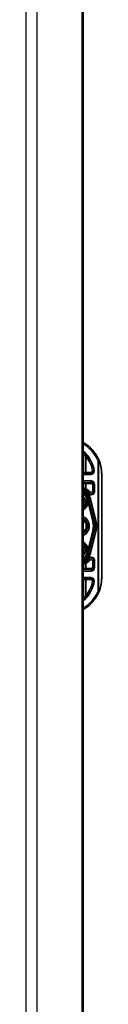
# Model space of a CAD drawing. Header units: inches. Extents: x 10 to 197, y 9 to 109.
# Tile 105 of 111: x 96.56 to 97.65, y 49.05 to 63.15. Entities that reach past the tile are written whole.
import ezdxf

# ---------------------------------------------------------------- set-up
doc = ezdxf.new("R2010")
doc.units = ezdxf.units.IN
doc.header["$MEASUREMENT"] = 0
doc.layers.add('Visible Edges(ANSI)', color=7, linetype='Continuous', lineweight=25)
doc.layers.add('Visible Tangent Edges(ANSI)', color=7, linetype='Continuous', lineweight=25)

msp = doc.modelspace()

# ---------------------------------------------------------------- linework, layer by layer
at = {"layer": 'Visible Edges(ANSI)'}
for p, q in [((96.556, 77.085), (96.556, 17.604)), ((97.356, 77.085), (97.356, 17.604)), ((97.374, 74.487), (97.374, 48.331)), ((97.488, 56.643), (97.374, 56.643)), ((97.645, 55.145), (97.645, 56.645)), ((97.374, 56.525), (97.488, 56.525)), ((97.527, 56.486), (97.527, 56.396)), ((97.433, 56.318), (97.432, 56.319)), ((97.45, 56.278), (97.453, 56.265)), ((97.454, 56.264), (97.455, 56.26)), ((97.557, 55.955), (97.474, 56.284)), ((97.476, 56.284), (97.558, 55.954)), ((97.455, 56.26), (97.533, 55.949)), ((97.533, 55.841), (97.455, 55.53)), ((97.474, 55.506), (97.557, 55.835)), ((97.558, 55.836), (97.476, 55.506)), ((97.433, 55.472), (97.432, 55.471)), ((97.452, 55.52), (97.45, 55.512)), ((97.455, 55.53), (97.453, 55.523)), ((97.527, 55.394), (97.527, 55.304)), ((97.488, 55.265), (97.374, 55.265)), ((97.374, 55.147), (97.488, 55.147))]:
    msp.add_line(p, q, dxfattribs=at)
at = {"layer": 'Visible Edges(ANSI)', "flags": 128}
for points in [[(97.527, 56.679), (97.527, 56.679), (97.527, 56.679), (97.527, 56.679), (97.527, 56.679), (97.526, 56.679), (97.526, 56.679), (97.525, 56.679), (97.525, 56.679), (97.524, 56.679), (97.523, 56.679), (97.522, 56.679), (97.521, 56.679), (97.52, 56.679), (97.519, 56.679), (97.518, 56.679), (97.517, 56.679), (97.516, 56.679), (97.515, 56.679), (97.514, 56.679), (97.513, 56.679), (97.511, 56.679), (97.51, 56.679), (97.509, 56.679), (97.507, 56.679)], [(97.537, 56.679), (97.536, 56.679), (97.536, 56.679), (97.535, 56.679), (97.535, 56.679), (97.534, 56.679), (97.533, 56.679), (97.533, 56.679), (97.532, 56.679), (97.532, 56.679), (97.531, 56.679), (97.531, 56.679), (97.53, 56.679), (97.53, 56.679), (97.529, 56.679), (97.529, 56.679), (97.529, 56.679), (97.528, 56.679), (97.528, 56.679), (97.528, 56.679), (97.528, 56.679), (97.527, 56.679), (97.527, 56.679), (97.527, 56.679), (97.527, 56.679)], [(97.433, 55.472), (97.433, 55.472), (97.433, 55.472), (97.433, 55.472), (97.433, 55.472), (97.433, 55.472), (97.433, 55.472), (97.433, 55.472), (97.432, 55.472), (97.432, 55.472), (97.432, 55.472), (97.432, 55.472), (97.432, 55.472), (97.432, 55.472), (97.432, 55.472), (97.432, 55.471), (97.432, 55.471), (97.432, 55.471), (97.432, 55.471), (97.432, 55.471), (97.432, 55.471), (97.432, 55.471), (97.432, 55.471), (97.432, 55.471), (97.432, 55.471)], [(97.433, 55.472), (97.433, 55.472), (97.433, 55.472), (97.433, 55.472), (97.433, 55.472), (97.433, 55.472), (97.433, 55.472), (97.433, 55.472), (97.433, 55.472), (97.433, 55.472), (97.433, 55.472), (97.433, 55.472), (97.433, 55.472), (97.433, 55.472), (97.433, 55.472), (97.433, 55.472), (97.433, 55.472), (97.433, 55.472), (97.433, 55.472), (97.433, 55.472), (97.433, 55.472), (97.433, 55.472), (97.433, 55.472), (97.433, 55.472), (97.433, 55.472)], [(97.454, 55.53), (97.454, 55.53), (97.454, 55.53), (97.454, 55.529), (97.454, 55.529), (97.454, 55.528), (97.454, 55.528), (97.454, 55.527), (97.454, 55.527), (97.454, 55.526), (97.454, 55.526), (97.454, 55.526), (97.453, 55.525), (97.453, 55.525), (97.453, 55.524), (97.453, 55.524), (97.453, 55.523), (97.453, 55.523), (97.453, 55.523), (97.453, 55.522), (97.453, 55.522), (97.453, 55.521), (97.453, 55.521), (97.452, 55.521), (97.452, 55.52)], [(97.507, 55.111), (97.509, 55.111), (97.51, 55.111), (97.511, 55.111), (97.513, 55.111), (97.514, 55.111), (97.515, 55.111), (97.516, 55.111), (97.517, 55.111), (97.518, 55.111), (97.519, 55.111), (97.52, 55.111), (97.521, 55.111), (97.522, 55.111), (97.523, 55.111), (97.524, 55.111), (97.525, 55.111), (97.525, 55.111), (97.526, 55.111), (97.526, 55.111), (97.527, 55.111), (97.527, 55.111), (97.527, 55.111), (97.527, 55.111), (97.527, 55.111)], [(97.537, 55.111), (97.536, 55.111), (97.536, 55.111), (97.535, 55.111), (97.535, 55.111), (97.534, 55.111), (97.533, 55.111), (97.533, 55.111), (97.532, 55.111), (97.532, 55.111), (97.531, 55.111), (97.531, 55.111), (97.53, 55.111), (97.53, 55.111), (97.529, 55.111), (97.529, 55.111), (97.529, 55.111), (97.528, 55.111), (97.528, 55.111), (97.528, 55.111), (97.528, 55.111), (97.527, 55.111), (97.527, 55.111), (97.527, 55.111), (97.527, 55.111)]]:
    msp.add_lwpolyline(points, dxfattribs=at)
at = {"layer": 'Visible Edges(ANSI)'}
for centre, radius, start, end in [((97.145, 56.645), 0.5, 23.4439, 62.7515), ((97.145, 56.645), 0.383, 5.0431, 53.3352), ((97.145, 56.645), 0.5, 0, 23.4439), ((97.488, 56.682), 0.0394, 270, 354.6062), ((97.319, 56.245), 0.187, 41.8969, 72.9251), ((97.488, 56.486), 0.0394, 0, 90), ((97.319, 56.245), 0.162, 13.9709, 70.1174), ((97.319, 56.245), 0.16, 14.224, 69.8574), ((97.319, 56.245), 0.135, 33.2602, 65.9557), ((97.319, 56.245), 0.089, 308.1074, 51.8926), ((97.432, 56.318), 0.0011, 33.219, 43.4907), ((97.319, 56.245), 0.135, 14.224, 32.8705), ((97.403, 56.253), 0.0514, 12.949, 14.1876), ((97.488, 56.396), 0.0394, 221.8969, 0), ((97.319, 56.245), 0.128, 295.3153, 1.3228), ((97.319, 55.895), 0.144, 292.4702, 67.5298), ((97.319, 55.895), 0.11, 299.8843, 60.1157), ((97.319, 55.895), 0.1, 303.1682, 56.8318), ((97.319, 55.895), 0.221, 345.776, 14.224), ((97.319, 55.895), 0.246, 345.776, 14.224), ((97.319, 55.895), 0.246, 346.0291, 13.9709), ((97.319, 55.545), 0.128, 358.9756, 64.6847), ((97.319, 55.545), 0.089, 308.1074, 51.8926), ((97.319, 55.545), 0.161, 289.8826, 346.0291), ((97.319, 55.545), 0.16, 290.1426, 345.776), ((97.319, 55.545), 0.135, 294.0443, 326.7398), ((97.319, 55.545), 0.187, 287.0749, 318.1031), ((97.319, 55.545), 0.135, 327.2981, 345.776), ((97.488, 55.394), 0.0394, 0, 138.1031), ((97.488, 55.304), 0.0394, 270, 0), ((97.488, 55.108), 0.0394, 5.3938, 90), ((97.145, 55.145), 0.5, 336.5561, 0), ((97.145, 55.145), 0.383, 306.6648, 354.9569), ((97.145, 55.145), 0.5, 297.2485, 336.5561)]:
    msp.add_arc(centre, radius, start, end, dxfattribs=at)
at = {"layer": 'Visible Tangent Edges(ANSI)'}
for p, q in [((96.717, 17.604), (96.717, 77.085)), ((97.404, 56.897), (97.404, 56.663)), ((97.433, 56.898), (97.419, 56.885)), ((97.419, 56.663), (97.419, 56.885)), ((97.586, 56.836), (97.604, 56.844)), ((97.586, 56.836), (97.586, 54.954)), ((97.6, 56.836), (97.586, 56.836)), ((97.6, 54.954), (97.6, 56.836)), ((97.404, 56.663), (97.374, 56.663)), ((97.374, 56.633), (97.488, 56.633)), ((97.419, 56.663), (97.404, 56.663)), ((97.419, 56.643), (97.419, 56.663)), ((97.488, 56.663), (97.419, 56.663)), ((97.488, 56.643), (97.488, 56.663)), ((97.488, 56.633), (97.488, 56.643)), ((97.645, 56.645), (97.64, 56.645)), ((97.64, 56.645), (97.64, 55.145)), ((97.488, 56.541), (97.374, 56.541)), ((97.374, 56.505), (97.404, 56.505)), ((97.404, 56.505), (97.404, 56.432)), ((97.404, 56.505), (97.419, 56.505)), ((97.419, 56.426), (97.409, 56.409)), ((97.419, 56.505), (97.419, 56.525)), ((97.419, 56.426), (97.419, 56.505)), ((97.419, 56.505), (97.488, 56.505)), ((97.488, 56.541), (97.488, 56.525)), ((97.488, 56.505), (97.488, 56.525)), ((97.508, 56.486), (97.527, 56.486)), ((97.508, 56.486), (97.508, 56.396)), ((97.543, 56.486), (97.527, 56.486)), ((97.543, 56.396), (97.543, 56.486)), ((97.42, 56.313), (97.417, 56.312)), ((97.417, 56.312), (97.42, 56.312)), ((97.417, 56.312), (97.427, 56.272)), ((97.43, 56.273), (97.42, 56.312)), ((97.43, 56.273), (97.427, 56.272)), ((97.43, 56.273), (97.442, 56.276)), ((97.432, 56.319), (97.431, 56.319)), ((97.432, 56.319), (97.432, 56.319)), ((97.432, 56.318), (97.432, 56.318)), ((97.443, 56.276), (97.432, 56.318)), ((97.432, 56.318), (97.432, 56.318)), ((97.433, 56.318), (97.432, 56.318)), ((97.432, 56.318), (97.442, 56.276)), ((97.442, 56.276), (97.443, 56.276)), ((97.447, 56.359), (97.459, 56.37)), ((97.45, 56.278), (97.455, 56.279)), ((97.45, 56.278), (97.45, 56.278)), ((97.45, 56.278), (97.453, 56.265)), ((97.453, 56.265), (97.453, 56.265)), ((97.454, 56.262), (97.454, 56.262)), ((97.538, 55.95), (97.455, 56.279)), ((97.473, 56.383), (97.459, 56.37)), ((97.474, 56.284), (97.47, 56.283)), ((97.47, 56.283), (97.554, 55.954)), ((97.474, 56.284), (97.476, 56.284)), ((97.484, 56.286), (97.476, 56.284)), ((97.566, 55.956), (97.484, 56.286)), ((97.508, 56.396), (97.527, 56.396)), ((97.543, 56.396), (97.527, 56.396)), ((97.444, 56.213), (97.448, 56.212)), ((97.448, 56.256), (97.448, 56.256)), ((97.448, 56.248), (97.448, 56.248)), ((97.448, 56.212), (97.515, 55.945)), ((97.521, 55.946), (97.452, 56.22)), ((97.454, 56.26), (97.454, 56.26)), ((97.454, 56.26), (97.455, 56.26)), ((97.454, 56.26), (97.533, 55.949)), ((97.515, 55.845), (97.448, 55.578)), ((97.452, 55.571), (97.521, 55.844)), ((97.533, 55.841), (97.454, 55.531)), ((97.455, 55.511), (97.538, 55.84)), ((97.521, 55.946), (97.515, 55.945)), ((97.521, 55.844), (97.515, 55.845)), ((97.521, 55.946), (97.533, 55.949)), ((97.521, 55.844), (97.533, 55.841)), ((97.533, 55.949), (97.538, 55.95)), ((97.533, 55.949), (97.533, 55.949)), ((97.533, 55.841), (97.533, 55.841)), ((97.533, 55.841), (97.538, 55.84)), ((97.557, 55.955), (97.554, 55.954)), ((97.558, 55.954), (97.566, 55.956)), ((97.558, 55.954), (97.558, 55.954)), ((97.554, 55.836), (97.47, 55.507)), ((97.484, 55.504), (97.566, 55.834)), ((97.557, 55.835), (97.554, 55.836)), ((97.558, 55.836), (97.566, 55.834)), ((97.558, 55.836), (97.558, 55.836)), ((97.444, 55.577), (97.448, 55.578)), ((97.427, 55.518), (97.417, 55.478)), ((97.42, 55.478), (97.417, 55.478)), ((97.417, 55.478), (97.42, 55.477)), ((97.42, 55.478), (97.43, 55.517)), ((97.43, 55.517), (97.427, 55.518)), ((97.43, 55.517), (97.442, 55.514)), ((97.431, 55.471), (97.432, 55.471)), ((97.432, 55.472), (97.443, 55.514)), ((97.442, 55.514), (97.432, 55.472)), ((97.432, 55.472), (97.432, 55.472)), ((97.432, 55.472), (97.432, 55.472)), ((97.432, 55.471), (97.432, 55.471)), ((97.442, 55.514), (97.443, 55.514)), ((97.448, 55.543), (97.447, 55.543)), ((97.459, 55.42), (97.447, 55.431)), ((97.448, 55.534), (97.448, 55.534)), ((97.455, 55.511), (97.45, 55.512)), ((97.454, 55.53), (97.454, 55.531)), ((97.455, 55.53), (97.454, 55.53)), ((97.459, 55.42), (97.473, 55.407)), ((97.47, 55.507), (97.474, 55.506)), ((97.476, 55.506), (97.474, 55.507)), ((97.476, 55.506), (97.484, 55.504)), ((97.404, 55.285), (97.374, 55.285)), ((97.404, 55.358), (97.404, 55.285)), ((97.419, 55.285), (97.404, 55.285)), ((97.409, 55.381), (97.419, 55.364)), ((97.419, 55.285), (97.419, 55.364)), ((97.419, 55.285), (97.419, 55.265)), ((97.488, 55.285), (97.419, 55.285)), ((97.488, 55.285), (97.488, 55.265)), ((97.527, 55.394), (97.508, 55.394)), ((97.508, 55.394), (97.508, 55.304)), ((97.508, 55.304), (97.527, 55.304)), ((97.527, 55.394), (97.543, 55.394)), ((97.543, 55.304), (97.527, 55.304)), ((97.543, 55.304), (97.543, 55.394)), ((97.374, 55.249), (97.488, 55.249)), ((97.488, 55.157), (97.374, 55.157)), ((97.419, 55.127), (97.419, 55.147)), ((97.488, 55.249), (97.488, 55.265)), ((97.488, 55.157), (97.488, 55.147)), ((97.488, 55.127), (97.488, 55.147)), ((97.645, 55.145), (97.64, 55.145)), ((97.374, 55.127), (97.404, 55.127)), ((97.404, 55.127), (97.419, 55.127)), ((97.404, 55.127), (97.404, 54.893)), ((97.419, 55.127), (97.488, 55.127)), ((97.419, 54.905), (97.419, 55.127)), ((97.419, 54.905), (97.433, 54.892)), ((97.586, 54.954), (97.6, 54.954)), ((97.604, 54.946), (97.586, 54.954))]:
    msp.add_line(p, q, dxfattribs=at)
at = {"layer": 'Visible Tangent Edges(ANSI)', "flags": 128}
for points in [[(97.404, 56.897), (97.404, 56.897), (97.405, 56.896), (97.405, 56.896), (97.406, 56.895), (97.407, 56.895), (97.407, 56.894), (97.408, 56.894), (97.409, 56.893), (97.409, 56.893), (97.41, 56.892), (97.411, 56.892), (97.411, 56.891), (97.412, 56.891), (97.412, 56.89), (97.413, 56.89), (97.414, 56.889), (97.414, 56.889), (97.415, 56.888), (97.415, 56.888), (97.416, 56.887), (97.417, 56.887), (97.417, 56.886), (97.418, 56.886), (97.419, 56.885)], [(97.419, 56.426), (97.418, 56.427), (97.417, 56.427), (97.417, 56.427), (97.416, 56.427), (97.415, 56.428), (97.415, 56.428), (97.414, 56.428), (97.414, 56.428), (97.413, 56.429), (97.412, 56.429), (97.412, 56.429), (97.411, 56.429), (97.41, 56.43), (97.41, 56.43), (97.409, 56.43), (97.409, 56.43), (97.408, 56.43), (97.407, 56.431), (97.407, 56.431), (97.406, 56.431), (97.405, 56.431), (97.405, 56.432), (97.404, 56.432), (97.404, 56.432)], [(97.431, 56.319), (97.431, 56.318), (97.43, 56.318), (97.43, 56.318), (97.429, 56.318), (97.429, 56.317), (97.428, 56.317), (97.428, 56.317), (97.427, 56.317), (97.427, 56.317), (97.426, 56.316), (97.426, 56.316), (97.426, 56.316), (97.425, 56.316), (97.425, 56.316), (97.424, 56.315), (97.424, 56.315), (97.423, 56.315), (97.423, 56.315), (97.422, 56.314), (97.422, 56.314), (97.421, 56.314), (97.421, 56.314), (97.42, 56.314), (97.42, 56.313)], [(97.42, 56.312), (97.42, 56.313), (97.421, 56.313), (97.421, 56.313), (97.422, 56.313), (97.422, 56.313), (97.423, 56.314), (97.423, 56.314), (97.424, 56.314), (97.424, 56.314), (97.425, 56.315), (97.425, 56.315), (97.426, 56.315), (97.426, 56.315), (97.427, 56.315), (97.427, 56.316), (97.428, 56.316), (97.428, 56.316), (97.429, 56.316), (97.429, 56.317), (97.43, 56.317), (97.43, 56.317), (97.431, 56.317), (97.431, 56.317), (97.432, 56.318)], [(97.431, 56.319), (97.431, 56.319), (97.432, 56.319), (97.432, 56.319), (97.432, 56.319), (97.432, 56.318), (97.432, 56.318), (97.432, 56.318), (97.432, 56.318), (97.432, 56.318), (97.432, 56.318), (97.432, 56.318), (97.432, 56.318), (97.432, 56.318), (97.432, 56.318), (97.432, 56.318), (97.432, 56.318), (97.432, 56.318), (97.432, 56.318), (97.432, 56.318), (97.432, 56.318), (97.432, 56.318), (97.432, 56.318), (97.432, 56.318), (97.432, 56.318)], [(97.432, 56.318), (97.432, 56.318), (97.432, 56.318), (97.432, 56.318), (97.432, 56.318), (97.432, 56.318), (97.432, 56.318), (97.432, 56.318), (97.432, 56.318), (97.432, 56.318), (97.432, 56.318), (97.432, 56.318), (97.432, 56.319), (97.432, 56.319), (97.432, 56.319), (97.432, 56.319), (97.432, 56.319), (97.432, 56.319), (97.432, 56.319), (97.432, 56.319), (97.432, 56.319), (97.432, 56.319), (97.432, 56.319), (97.432, 56.319), (97.432, 56.319)], [(97.432, 56.319), (97.432, 56.319), (97.432, 56.319), (97.432, 56.319), (97.432, 56.319), (97.432, 56.319), (97.432, 56.319), (97.432, 56.319), (97.432, 56.319), (97.432, 56.319), (97.432, 56.319), (97.432, 56.319), (97.432, 56.318), (97.432, 56.318), (97.432, 56.318), (97.432, 56.318), (97.432, 56.318), (97.432, 56.318), (97.432, 56.318), (97.432, 56.318), (97.432, 56.318), (97.432, 56.318), (97.432, 56.318), (97.432, 56.318), (97.432, 56.318)], [(97.433, 56.318), (97.432, 56.318), (97.432, 56.318), (97.432, 56.318), (97.432, 56.318), (97.432, 56.319), (97.432, 56.319), (97.432, 56.319), (97.432, 56.319), (97.432, 56.319), (97.432, 56.319), (97.432, 56.319), (97.432, 56.319), (97.432, 56.319), (97.432, 56.319), (97.432, 56.319), (97.432, 56.319), (97.432, 56.319), (97.432, 56.319), (97.432, 56.319), (97.432, 56.319), (97.432, 56.319), (97.432, 56.319), (97.432, 56.319), (97.432, 56.319)], [(97.432, 56.319), (97.432, 56.319), (97.432, 56.319), (97.432, 56.319), (97.432, 56.319), (97.432, 56.319), (97.432, 56.319), (97.432, 56.319), (97.432, 56.319), (97.432, 56.319), (97.432, 56.319), (97.432, 56.318), (97.432, 56.318), (97.432, 56.318), (97.432, 56.318), (97.432, 56.318), (97.432, 56.318), (97.432, 56.318), (97.432, 56.318), (97.432, 56.318), (97.432, 56.318), (97.432, 56.318), (97.432, 56.318), (97.432, 56.318), (97.432, 56.318)], [(97.432, 56.318), (97.432, 56.318), (97.432, 56.318), (97.432, 56.318), (97.432, 56.318), (97.432, 56.318), (97.432, 56.318), (97.432, 56.318), (97.432, 56.318), (97.432, 56.318), (97.432, 56.318), (97.432, 56.318), (97.432, 56.318), (97.432, 56.318), (97.432, 56.318), (97.432, 56.318), (97.432, 56.318), (97.432, 56.318), (97.432, 56.318), (97.432, 56.318), (97.432, 56.318), (97.432, 56.318), (97.432, 56.318), (97.432, 56.318), (97.432, 56.318)], [(97.432, 56.318), (97.432, 56.318), (97.432, 56.318), (97.432, 56.318), (97.432, 56.318), (97.432, 56.318), (97.432, 56.318), (97.432, 56.318), (97.432, 56.318), (97.432, 56.318), (97.432, 56.318), (97.432, 56.318), (97.432, 56.318), (97.432, 56.318), (97.432, 56.318), (97.432, 56.318), (97.432, 56.318), (97.432, 56.318), (97.432, 56.318), (97.432, 56.318), (97.432, 56.318), (97.432, 56.318), (97.432, 56.318), (97.432, 56.318), (97.432, 56.318)], [(97.448, 56.256), (97.448, 56.257), (97.448, 56.259), (97.448, 56.26), (97.448, 56.261), (97.448, 56.262), (97.448, 56.264), (97.448, 56.265), (97.448, 56.266), (97.448, 56.267), (97.448, 56.269), (97.448, 56.27), (97.448, 56.271), (97.448, 56.272), (97.449, 56.273), (97.45, 56.272), (97.45, 56.271), (97.451, 56.27), (97.451, 56.269), (97.452, 56.268), (97.452, 56.266), (97.452, 56.265), (97.453, 56.264), (97.453, 56.263), (97.454, 56.262)], [(97.454, 56.262), (97.453, 56.263), (97.453, 56.264), (97.453, 56.265), (97.452, 56.267), (97.452, 56.268), (97.451, 56.269), (97.451, 56.27), (97.45, 56.271), (97.45, 56.272), (97.449, 56.273), (97.448, 56.272), (97.448, 56.271), (97.448, 56.27), (97.448, 56.269), (97.448, 56.267), (97.448, 56.266), (97.448, 56.265), (97.448, 56.264), (97.448, 56.262), (97.448, 56.261), (97.448, 56.26), (97.448, 56.259), (97.448, 56.257), (97.448, 56.256)], [(97.453, 56.265), (97.453, 56.265), (97.453, 56.265), (97.453, 56.265), (97.453, 56.264), (97.453, 56.264), (97.453, 56.264), (97.454, 56.264), (97.454, 56.263), (97.454, 56.263), (97.454, 56.263), (97.454, 56.263), (97.454, 56.262), (97.454, 56.262), (97.454, 56.262), (97.454, 56.262), (97.454, 56.262), (97.454, 56.261), (97.454, 56.261), (97.454, 56.261), (97.454, 56.261), (97.454, 56.26), (97.454, 56.26), (97.454, 56.26), (97.454, 56.26)], [(97.454, 56.26), (97.454, 56.26), (97.454, 56.26), (97.454, 56.26), (97.454, 56.26), (97.454, 56.261), (97.454, 56.261), (97.454, 56.261), (97.454, 56.261), (97.454, 56.261), (97.454, 56.262), (97.454, 56.262), (97.454, 56.262), (97.454, 56.262), (97.454, 56.262), (97.454, 56.263), (97.454, 56.263), (97.454, 56.263), (97.454, 56.263), (97.454, 56.263), (97.454, 56.264), (97.454, 56.264), (97.454, 56.264), (97.454, 56.264), (97.454, 56.264)], [(97.454, 56.262), (97.454, 56.262), (97.454, 56.262), (97.454, 56.261), (97.454, 56.261), (97.454, 56.261), (97.454, 56.261), (97.454, 56.261), (97.454, 56.261), (97.454, 56.261), (97.454, 56.261), (97.454, 56.261), (97.454, 56.261), (97.454, 56.261), (97.454, 56.26), (97.454, 56.26), (97.454, 56.26), (97.454, 56.26), (97.454, 56.26), (97.454, 56.26), (97.454, 56.26), (97.454, 56.26), (97.454, 56.26), (97.454, 56.26), (97.454, 56.26)], [(97.454, 56.26), (97.454, 56.26), (97.454, 56.26), (97.454, 56.26), (97.454, 56.26), (97.454, 56.26), (97.454, 56.26), (97.454, 56.26), (97.454, 56.26), (97.454, 56.26), (97.454, 56.26), (97.454, 56.261), (97.454, 56.261), (97.454, 56.261), (97.454, 56.261), (97.454, 56.261), (97.454, 56.261), (97.454, 56.261), (97.454, 56.261), (97.454, 56.261), (97.454, 56.261), (97.454, 56.261), (97.454, 56.262), (97.454, 56.262), (97.454, 56.262)], [(97.454, 56.262), (97.454, 56.262), (97.454, 56.262), (97.454, 56.261), (97.454, 56.261), (97.454, 56.261), (97.454, 56.261), (97.454, 56.261), (97.454, 56.261), (97.454, 56.261), (97.454, 56.261), (97.454, 56.261), (97.454, 56.261), (97.454, 56.261), (97.454, 56.26), (97.454, 56.26), (97.454, 56.26), (97.454, 56.26), (97.454, 56.26), (97.454, 56.26), (97.454, 56.26), (97.454, 56.26), (97.454, 56.26), (97.454, 56.26), (97.454, 56.26)], [(97.448, 56.248), (97.448, 56.248), (97.448, 56.249), (97.448, 56.249), (97.448, 56.249), (97.448, 56.25), (97.448, 56.25), (97.448, 56.25), (97.448, 56.251), (97.448, 56.251), (97.448, 56.251), (97.448, 56.252), (97.448, 56.252), (97.448, 56.252), (97.448, 56.253), (97.448, 56.253), (97.448, 56.253), (97.448, 56.254), (97.448, 56.254), (97.448, 56.254), (97.448, 56.255), (97.448, 56.255), (97.448, 56.255), (97.448, 56.256), (97.448, 56.256)], [(97.448, 56.256), (97.448, 56.256), (97.448, 56.255), (97.448, 56.255), (97.448, 56.255), (97.448, 56.254), (97.448, 56.254), (97.448, 56.254), (97.448, 56.253), (97.448, 56.253), (97.448, 56.253), (97.448, 56.252), (97.448, 56.252), (97.448, 56.252), (97.448, 56.251), (97.448, 56.251), (97.448, 56.251), (97.448, 56.25), (97.448, 56.25), (97.448, 56.25), (97.448, 56.249), (97.448, 56.249), (97.448, 56.249), (97.448, 56.248), (97.448, 56.248)], [(97.448, 56.212), (97.448, 56.212), (97.448, 56.213), (97.448, 56.213), (97.448, 56.213), (97.449, 56.214), (97.449, 56.214), (97.449, 56.214), (97.449, 56.215), (97.449, 56.215), (97.45, 56.215), (97.45, 56.216), (97.45, 56.216), (97.45, 56.216), (97.45, 56.217), (97.451, 56.217), (97.451, 56.217), (97.451, 56.217), (97.451, 56.218), (97.451, 56.218), (97.451, 56.218), (97.452, 56.219), (97.452, 56.219), (97.452, 56.219), (97.452, 56.22)], [(97.452, 55.571), (97.452, 55.571), (97.452, 55.571), (97.452, 55.571), (97.451, 55.572), (97.451, 55.572), (97.451, 55.572), (97.451, 55.573), (97.451, 55.573), (97.451, 55.573), (97.45, 55.573), (97.45, 55.574), (97.45, 55.574), (97.45, 55.574), (97.45, 55.575), (97.449, 55.575), (97.449, 55.575), (97.449, 55.576), (97.449, 55.576), (97.449, 55.576), (97.448, 55.577), (97.448, 55.577), (97.448, 55.577), (97.448, 55.578), (97.448, 55.578)], [(97.432, 55.472), (97.431, 55.473), (97.431, 55.473), (97.43, 55.473), (97.43, 55.473), (97.429, 55.473), (97.429, 55.474), (97.428, 55.474), (97.428, 55.474), (97.427, 55.474), (97.427, 55.475), (97.426, 55.475), (97.426, 55.475), (97.425, 55.475), (97.425, 55.475), (97.424, 55.476), (97.424, 55.476), (97.423, 55.476), (97.423, 55.476), (97.422, 55.477), (97.422, 55.477), (97.421, 55.477), (97.421, 55.477), (97.42, 55.477), (97.42, 55.478)], [(97.42, 55.477), (97.42, 55.477), (97.421, 55.476), (97.421, 55.476), (97.422, 55.476), (97.422, 55.476), (97.423, 55.475), (97.423, 55.475), (97.424, 55.475), (97.424, 55.475), (97.425, 55.475), (97.425, 55.474), (97.426, 55.474), (97.426, 55.474), (97.426, 55.474), (97.427, 55.473), (97.427, 55.473), (97.428, 55.473), (97.428, 55.473), (97.429, 55.473), (97.429, 55.472), (97.43, 55.472), (97.43, 55.472), (97.431, 55.472), (97.431, 55.471)], [(97.432, 55.472), (97.432, 55.472), (97.432, 55.472), (97.432, 55.472), (97.432, 55.472), (97.432, 55.472), (97.432, 55.472), (97.432, 55.472), (97.432, 55.472), (97.432, 55.472), (97.432, 55.472), (97.432, 55.472), (97.432, 55.472), (97.432, 55.472), (97.432, 55.472), (97.432, 55.472), (97.432, 55.472), (97.432, 55.472), (97.432, 55.472), (97.432, 55.472), (97.432, 55.472), (97.432, 55.472), (97.432, 55.471), (97.431, 55.471), (97.431, 55.471)], [(97.432, 55.472), (97.432, 55.472), (97.432, 55.472), (97.432, 55.472), (97.432, 55.472), (97.432, 55.472), (97.432, 55.472), (97.432, 55.472), (97.432, 55.472), (97.432, 55.472), (97.432, 55.472), (97.432, 55.472), (97.432, 55.472), (97.432, 55.472), (97.432, 55.472), (97.432, 55.472), (97.432, 55.472), (97.432, 55.472), (97.432, 55.472), (97.432, 55.472), (97.432, 55.472), (97.432, 55.472), (97.432, 55.472), (97.432, 55.472), (97.432, 55.472)], [(97.432, 55.471), (97.432, 55.471), (97.432, 55.471), (97.432, 55.471), (97.432, 55.471), (97.432, 55.471), (97.432, 55.471), (97.432, 55.471), (97.432, 55.471), (97.432, 55.471), (97.432, 55.471), (97.432, 55.472), (97.432, 55.472), (97.432, 55.472), (97.432, 55.472), (97.432, 55.472), (97.432, 55.472), (97.432, 55.472), (97.432, 55.472), (97.432, 55.472), (97.432, 55.472), (97.432, 55.472), (97.432, 55.472), (97.432, 55.472), (97.432, 55.472)], [(97.432, 55.472), (97.432, 55.472), (97.432, 55.472), (97.432, 55.472), (97.432, 55.472), (97.432, 55.472), (97.432, 55.472), (97.432, 55.472), (97.432, 55.472), (97.432, 55.472), (97.432, 55.472), (97.432, 55.472), (97.432, 55.472), (97.432, 55.472), (97.432, 55.472), (97.432, 55.471), (97.432, 55.471), (97.432, 55.471), (97.432, 55.471), (97.432, 55.471), (97.432, 55.471), (97.432, 55.471), (97.432, 55.471), (97.432, 55.471), (97.432, 55.471)], [(97.432, 55.472), (97.432, 55.472), (97.432, 55.472), (97.432, 55.472), (97.432, 55.472), (97.432, 55.472), (97.432, 55.472), (97.432, 55.472), (97.432, 55.472), (97.432, 55.472), (97.432, 55.472), (97.432, 55.472), (97.432, 55.472), (97.432, 55.472), (97.432, 55.472), (97.432, 55.472), (97.432, 55.472), (97.432, 55.472), (97.432, 55.472), (97.432, 55.472), (97.432, 55.472), (97.432, 55.472), (97.432, 55.472), (97.432, 55.472), (97.432, 55.472)], [(97.447, 55.543), (97.447, 55.542), (97.447, 55.542), (97.447, 55.542), (97.447, 55.541), (97.447, 55.541), (97.447, 55.541), (97.447, 55.54), (97.447, 55.54), (97.447, 55.539), (97.447, 55.539), (97.447, 55.539), (97.447, 55.538), (97.447, 55.538), (97.447, 55.538), (97.447, 55.537), (97.447, 55.537), (97.447, 55.536), (97.447, 55.536), (97.447, 55.536), (97.447, 55.535), (97.447, 55.535), (97.447, 55.535), (97.448, 55.534), (97.448, 55.534)], [(97.448, 55.534), (97.448, 55.534), (97.448, 55.535), (97.448, 55.535), (97.448, 55.535), (97.448, 55.536), (97.448, 55.536), (97.448, 55.536), (97.448, 55.537), (97.448, 55.537), (97.448, 55.538), (97.448, 55.538), (97.448, 55.538), (97.448, 55.539), (97.448, 55.539), (97.448, 55.539), (97.448, 55.54), (97.448, 55.54), (97.448, 55.541), (97.448, 55.541), (97.448, 55.541), (97.448, 55.542), (97.448, 55.542), (97.448, 55.542), (97.448, 55.543)], [(97.454, 55.531), (97.454, 55.529), (97.453, 55.528), (97.453, 55.527), (97.453, 55.525), (97.452, 55.524), (97.452, 55.523), (97.451, 55.521), (97.451, 55.52), (97.45, 55.519), (97.45, 55.518), (97.449, 55.517), (97.448, 55.518), (97.448, 55.519), (97.448, 55.52), (97.448, 55.522), (97.448, 55.523), (97.448, 55.525), (97.448, 55.526), (97.448, 55.527), (97.448, 55.528), (97.448, 55.53), (97.448, 55.531), (97.448, 55.532), (97.448, 55.534)], [(97.448, 55.534), (97.448, 55.532), (97.448, 55.531), (97.448, 55.53), (97.448, 55.528), (97.448, 55.527), (97.448, 55.526), (97.448, 55.525), (97.448, 55.523), (97.448, 55.522), (97.448, 55.52), (97.448, 55.519), (97.448, 55.518), (97.449, 55.517), (97.45, 55.518), (97.45, 55.519), (97.451, 55.52), (97.451, 55.521), (97.452, 55.522), (97.452, 55.524), (97.453, 55.525), (97.453, 55.527), (97.454, 55.528), (97.454, 55.529), (97.454, 55.53)], [(97.404, 55.358), (97.404, 55.358), (97.405, 55.358), (97.405, 55.359), (97.406, 55.359), (97.407, 55.359), (97.407, 55.359), (97.408, 55.36), (97.409, 55.36), (97.409, 55.36), (97.41, 55.36), (97.41, 55.36), (97.411, 55.361), (97.412, 55.361), (97.412, 55.361), (97.413, 55.361), (97.414, 55.362), (97.414, 55.362), (97.415, 55.362), (97.415, 55.362), (97.416, 55.363), (97.417, 55.363), (97.417, 55.363), (97.418, 55.363), (97.419, 55.364)], [(97.419, 54.905), (97.418, 54.904), (97.417, 54.904), (97.417, 54.903), (97.416, 54.903), (97.415, 54.902), (97.415, 54.902), (97.414, 54.901), (97.414, 54.901), (97.413, 54.9), (97.412, 54.9), (97.412, 54.899), (97.411, 54.899), (97.411, 54.898), (97.41, 54.898), (97.409, 54.897), (97.409, 54.897), (97.408, 54.896), (97.407, 54.896), (97.407, 54.895), (97.406, 54.895), (97.405, 54.894), (97.405, 54.894), (97.404, 54.893), (97.404, 54.893)]]:
    msp.add_lwpolyline(points, dxfattribs=at)
at = {"layer": 'Visible Tangent Edges(ANSI)'}
for centre, radius, start, end in [((97.145, 56.645), 0.48, 23.4439, 61.5355), ((97.145, 56.645), 0.393, 4.9187, 54.3955), ((97.142, 56.645), 0.364, 43.9186, 50.2286), ((97.145, 56.645), 0.364, 5.372, 41.3104), ((97.159, 56.645), 0.48, 0, 23.4439), ((97.488, 56.682), 0.0492, 270, 355.704), ((97.488, 56.682), 0.0197, 270, 350.1944), ((97.316, 56.245), 0.207, 64.8144, 73.5169), ((97.319, 56.245), 0.171, 41.8969, 71.2995), ((97.319, 56.245), 0.169, 13.9709, 71.0778), ((97.319, 56.245), 0.207, 41.8969, 61.329), ((97.488, 56.486), 0.0551, 0, 90), ((97.488, 56.486), 0.0197, 0, 90), ((97.319, 56.245), 0.156, 14.224, 69.3246), ((97.319, 56.245), 0.14, 14.224, 66.8476), ((97.319, 56.245), 0.134, 33.2602, 65.8217), ((97.319, 56.245), 0.121, 34.2805, 63.0599), ((97.319, 56.245), 0.118, 34.2805, 62.2961), ((97.319, 56.245), 0.0929, 306.2276, 53.7724), ((97.319, 56.245), 0.0855, 309.9884, 50.0116), ((97.319, 56.245), 0.0655, 327.0037, 32.9963), ((97.319, 56.245), 0.127, 295.5926, 14.224), ((97.319, 56.245), 0.127, 295.626, 14.224), ((97.319, 56.245), 0.114, 298.7845, 14.224), ((97.319, 56.245), 0.111, 299.6642, 14.224), ((97.319, 56.245), 0.135, 14.224, 32.8705), ((97.488, 56.396), 0.0551, 221.8969, 0), ((97.488, 56.396), 0.0197, 221.8969, 0), ((97.319, 56.245), 0.128, 295.3569, 1.3228), ((97.319, 56.245), 0.132, 294.5119, 345.6274), ((97.322, 56.246), 0.132, 348.5586, 4.7879), ((97.322, 56.246), 0.132, 4.7879, 5.9632), ((97.319, 55.895), 0.148, 291.8397, 68.1603), ((97.319, 55.895), 0.143, 292.5353, 67.4647), ((97.319, 55.895), 0.142, 292.8007, 67.1993), ((97.319, 55.895), 0.141, 292.8436, 67.1564), ((97.319, 55.895), 0.121, 296.9525, 63.0475), ((97.319, 55.895), 0.119, 297.5731, 62.4269), ((97.319, 55.895), 0.114, 298.7552, 61.2448), ((97.319, 55.895), 0.202, 345.776, 14.224), ((97.319, 55.895), 0.208, 345.776, 14.224), ((97.319, 55.895), 0.22, 345.776, 14.224), ((97.319, 55.895), 0.226, 345.776, 14.224), ((97.319, 55.895), 0.242, 345.776, 14.224), ((97.319, 55.895), 0.254, 346.0291, 13.9709), ((97.319, 55.545), 0.132, 14.3726, 65.4881), ((97.319, 55.545), 0.128, 358.9756, 64.6014), ((97.319, 55.545), 0.127, 345.776, 64.4074), ((97.319, 55.545), 0.127, 345.776, 64.374), ((97.319, 55.545), 0.114, 345.776, 61.2155), ((97.319, 55.545), 0.111, 345.776, 60.3358), ((97.319, 55.545), 0.0929, 306.2276, 53.7724), ((97.319, 55.545), 0.0855, 309.9884, 50.0116), ((97.319, 55.545), 0.0655, 327.0037, 32.9963), ((97.322, 55.544), 0.132, 355.2121, 11.4414), ((97.319, 55.545), 0.14, 293.1524, 345.776), ((97.319, 55.545), 0.156, 290.6754, 345.776), ((97.319, 55.545), 0.169, 288.9222, 346.0291), ((97.319, 55.545), 0.118, 297.7039, 325.7195), ((97.319, 55.545), 0.121, 296.9401, 325.7195), ((97.319, 55.545), 0.134, 294.1783, 326.7398), ((97.319, 55.545), 0.171, 288.7005, 318.1031), ((97.488, 55.394), 0.0551, 0, 138.1031), ((97.322, 55.544), 0.132, 354.0368, 355.2121), ((97.316, 55.545), 0.207, 286.4831, 295.1856), ((97.319, 55.545), 0.207, 298.671, 318.1031), ((97.488, 55.394), 0.0197, 0, 138.1031), ((97.488, 55.304), 0.0551, 270, 0), ((97.488, 55.304), 0.0197, 270, 0), ((97.488, 55.108), 0.0492, 4.296, 90), ((97.159, 55.145), 0.48, 336.5561, 0), ((97.145, 55.145), 0.393, 305.6045, 355.0813), ((97.145, 55.145), 0.364, 318.6896, 354.628), ((97.488, 55.108), 0.0197, 9.8056, 90), ((97.145, 55.145), 0.48, 298.4645, 336.5561), ((97.142, 55.145), 0.364, 309.7714, 316.0814)]:
    msp.add_arc(centre, radius, start, end, dxfattribs=at)
for centre, major_axis, ratio, start_param, end_param in [((97.407, 56.897), (0.0142, 0.0137), 0.132897, 0, 1.707941), ((97.586, 56.836), (0.0181, 0.0078), 0.369668, 5.41831, 6.283185), ((97.407, 56.663), (0, -0.0197), 0.189796, 4.712389, 6.283185), ((97.407, 56.432), (-0.0084, -0.0178), 0.172316, 4.793245, 6.283185), ((97.407, 56.505), (0, 0.0197), 0.189796, 0, 1.570796), ((97.417, 56.312), (-0.00162, 0.00359), 0.779727, 4.57537, 4.849408), ((97.449, 56.219), (-0.00386, 0.00078), 0.480398, 3.927124, 6.283185), ((97.451, 56.256), (-0.00392, -0.00033), 0.20302, 3.827587, 5.777438), ((97.449, 55.571), (-0.00386, -0.00078), 0.480398, 0, 2.356061), ((97.417, 55.478), (0.00162, 0.00359), 0.779727, 4.57537, 4.849408), ((97.451, 55.534), (0.00392, -0.00033), 0.20302, 3.675455, 5.59719), ((97.407, 55.358), (-0.0084, 0.0178), 0.172316, 0, 1.48994), ((97.407, 55.285), (0, -0.0197), 0.189796, 4.712389, 6.283185), ((97.407, 55.127), (0, 0.0197), 0.189796, 0, 1.570796), ((97.407, 54.893), (0.0142, -0.0137), 0.132897, 4.575244, 6.283185), ((97.586, 54.954), (0.0181, -0.0078), 0.369668, 0, 0.864875)]:
    msp.add_ellipse(centre, major_axis=major_axis, ratio=ratio, start_param=start_param, end_param=end_param, dxfattribs=at)

doc.saveas('drawing.dxf')
